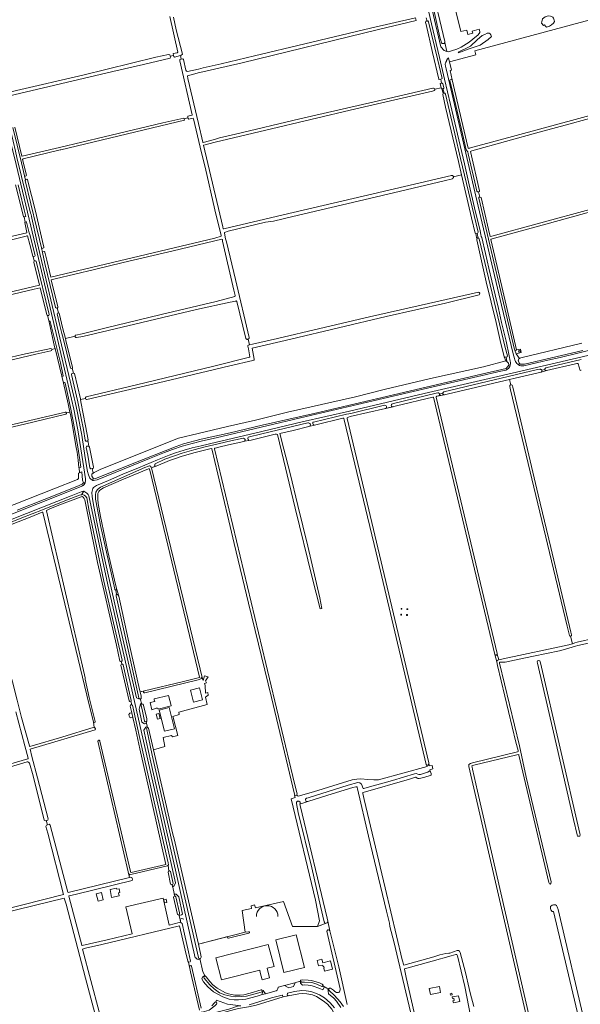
# Model space of a CAD drawing. Header units: metres. Extents: x 209813 to 223847, y 571801 to 587119.
# Tile 174 of 256: x 214723 to 215390, y 577986 to 579156. Entities that reach past the tile are written whole.
import ezdxf

# ---------------------------------------------------------------- set-up
doc = ezdxf.new("R2010")
doc.units = ezdxf.units.M
for name, color, linetype, lineweight in [('B-RO-GK-BESCHOEIING-G', 8, 'GK-BESCHOEIING', 0), ('B-RO-GR-BEPLANTING_CULTUUR_BOSPLANTSOEN-GV', 8, 'Continuous', 0), ('B-RO-GR-GRAS-GV', 8, 'Continuous', 0), ('B-RO-IE-MEUBILAIR_WEGMEUBILAIR_HOOGSPANNINGSMAST-GV', 8, 'Continuous', 0), ('B-RO-OG-BEBOUWING_OPSLAGTANK-GV', 8, 'Continuous', 0), ('B-RO-OG-TERREIN_CULTUURSCHEIDING-GV', 8, 'Continuous', 0), ('B-RO-OG-TERREIN_ERF-GV', 8, 'Continuous', 0), ('B-RO-OG-WEG-GV', 8, 'Continuous', 0), ('B-RO-VH-ONVERHARD-GV', 8, 'Continuous', 0), ('B-RO-VH-VERHARDING_STRAATBAKSTEEN-GV', 8, 'Continuous', 0)]:
    doc.layers.add(name, color=color, linetype=linetype, lineweight=lineweight)
doc.linetypes.add('GK-BESCHOEIING', pattern='A,30,-5,[1,NLCS.shx,S=1,R=0,X=0,Y=0],-5', length=40)

msp = doc.modelspace()

# ---------------------------------------------------------------- linework, layer by layer
at = {"layer": 'B-RO-GK-BESCHOEIING-G', "flags": 128}
for points in [[(215223.608, 579085.806), (215221.986, 579085.416)], [(215224.433, 579086.004), (215223.615, 579085.808)], [(214923.172, 579040.597), (214923.354, 579039.947)], [(214923.354, 579039.947), (214923.644, 579038.909)], [(215315.762, 578751.504), (215315.913, 578751.184), (215316.029, 578750.721), (215317.143, 578747.598)], [(214810.82, 578611.528), (214809.26, 578614.065)], [(214755.029, 578204.6), (214754.042, 578204.322)], [(214756.73, 578205.079), (214755.029, 578204.6)], [(214756.458, 578199.528), (214755.145, 578199.155)], [(214758.366, 578200.071), (214756.458, 578199.528)]]:
    msp.add_lwpolyline(points, dxfattribs=at)
at = {"layer": 'B-RO-GR-BEPLANTING_CULTUUR_BOSPLANTSOEN-GV', "flags": 128}
msp.add_lwpolyline([(214692.269, 578266.129), (214732.95, 578277.725), (214733.573, 578278.111), (214733.513, 578278.712), (214729.706, 578293.489), (214718.9, 578333.651)], dxfattribs=at)
at = {"layer": 'B-RO-GR-GRAS-GV', "flags": 128}
for points in [[(214684.357, 579169.992), (214692.562, 579135.751), (214695.575, 579122.799), (214695.265, 579121.963), (214693.738, 579121.563), (214694.811, 579116.841), (214696.447, 579117.16), (214697.22, 579116.448), (214699.925, 579104.311), (214707.003, 579075.437), (214706.742, 579074.489), (214708.031, 579069.685), (214719.739, 579072.155), (214798.44, 579090.607), (214885.311, 579111.81), (214900.102, 579115.004), (214901.755, 579114.674), (214902.208, 579113.121), (214906.288, 579114.045), (214905.838, 579116.055), (214910.521, 579117.242), (214911.349, 579117.825), (214901.653, 579160.333)], [(214906.314, 579159.451), (214909.532, 579144.302), (214916.704, 579115.27), (214914.748, 579113.936), (214914.391, 579113.845), (214915.322, 579109.537), (214917.191, 579110.047), (214918.251, 579109.14), (214920.966, 579096.569), (214921.537, 579095.067), (214922.665, 579094.959), (214935.902, 579097.792), (214941.389, 579099.234), (214962.919, 579103.993), (215002.217, 579113.398), (215062.409, 579127.686), (215140.197, 579146.339), (215193.51, 579158.774), (215194.437, 579155.599), (215149.59, 579144.619), (214987.797, 579105.329), (214940.903, 579094.345), (214936.983, 579093.668), (214922.737, 579089.872), (214923.245, 579086.522), (214936.036, 579032.896), (214941.165, 579010.835), (214941.379, 579010.652), (214954.807, 579013.953), (214960.709, 579015.838)], [(215224.092, 579075.265), (215223.006, 579080.48), (215223.755, 579080.983), (215224.731, 579081.114), (215223.615, 579085.808), (215221.604, 579085.311), (215221.301, 579085.549), (215214.016, 579117.584), (215206.264, 579150.813), (215205.741, 579153.28), (215206.053, 579154.527), (215207.413, 579154.803), (215206.532, 579158.591)], [(214902.208, 579113.121), (214902.506, 579112.096), (214902.088, 579110.839), (214870.663, 579103.222), (214834.04, 579094.791), (214709.758, 579065.484)], [(214914.391, 579113.845), (214907.225, 579112.018), (214906.903, 579112.138), (214906.58, 579112.833), (214906.288, 579114.045)], [(214717.694, 579028.864), (214726.016, 578994.254), (214726.257, 578994.113), (214770.716, 579004.443), (214823.979, 579017.179), (214893.685, 579033.764), (214918.464, 579039.529), (214918.688, 579038.566), (214923.354, 579039.947), (214923.172, 579040.597), (214923.338, 579041.706), (214928.208, 579043.101), (214928.424, 579043.34), (214913.567, 579107.573), (214913.531, 579109.048), (214915.322, 579109.537)], [(215248.48, 578972.054), (215244.834, 578987.902), (215229.443, 579052.43), (215226.297, 579067.331), (215226.407, 579068.998), (215225.047, 579074.225), (215224.494, 579074.343), (215224.137, 579075.058), (215224.092, 579075.265), (215216.576, 579073.719)], [(215215.158, 579071.836), (215213.778, 579071.65), (215122.656, 579050.457), (215015.738, 579025.295), (214955.604, 579010.847), (214942.119, 579007.386), (214941.98, 579007.178), (214964.774, 578910.252), (214965.291, 578907.913), (214965.956, 578907.706), (215014.68, 578919.466), (215036.296, 578924.489), (215143.452, 578949.571), (215236.445, 578971.438)], [(214960.709, 579015.838), (214979.727, 579020.397), (215056.456, 579038.654), (215144.563, 579058.894), (215214.341, 579075.042)], [(215226.407, 579068.998), (215227.595, 579069.092), (215226.305, 579074.498), (215225.047, 579074.225)], [(215429.259, 579047.112), (215371.585, 579031.229), (215340.641, 579022.567), (215300.725, 579011.751), (215260.465, 579000.541), (215259.01, 578999.861), (215258.943, 578999.723), (215269.925, 578953.143), (215269.629, 578952.044), (215268.603, 578951.887), (215270.109, 578945.49), (215270.719, 578945.611), (215271.539, 578945.137), (215280.493, 578906.882), (215282.253, 578898.771), (215284.565, 578899.134), (215517.221, 578962.429)], [(214918.688, 579038.566), (214919.111, 579036.875), (214772.378, 579001.815), (214771.352, 579001.749), (214727.485, 578991.063), (214726.962, 578990.287), (214731.46, 578971.83), (214731.2, 578970.994), (214730.102, 578970.64), (214729.075, 578970.86), (214730.157, 578965.846), (214730.236, 578966.344), (214732.105, 578966.82), (214732.857, 578966.013), (214742.292, 578928.727), (214750.51, 578892.778), (214752.24, 578886.007), (214752.149, 578885.085), (214750.286, 578884.614), (214749.418, 578885.111), (214750.687, 578879.9), (214750.951, 578880.622), (214752.492, 578880.866), (214753.473, 578880.152), (214755.674, 578870.637), (214760.458, 578850.365), (214955.207, 578896.842), (214962.669, 578899.098), (214962.678, 578899.763), (214955.342, 578930.555), (214943.806, 578981.218), (214939.417, 578998.126), (214929.999, 579038.711), (214929.716, 579039.207), (214929.561, 579039.256), (214924.342, 579038.076), (214923.644, 579038.909), (214923.354, 579039.947)], [(215238.831, 578969.499), (215248.48, 578972.054)], [(215265.271, 578902.442), (215264.724, 578902.784), (215260.262, 578920.836), (215248.48, 578972.054)], [(214709.597, 578898.025), (214731.933, 578903.159), (214731.914, 578903.463), (214729.594, 578915.496), (214730.096, 578915.888), (214728.624, 578922.104), (214727.938, 578921.929), (214723.759, 578939.813), (214718.623, 578960.286)], [(215237.593, 578967.478), (215227.704, 578964.862), (215139.201, 578944.092), (215048.052, 578922.529), (215024.933, 578916.994), (215015.617, 578915.582), (214971.317, 578904.89), (214966.898, 578903.416), (214966.586, 578902.723), (214968.125, 578895.856), (214969.223, 578892.419), (214979.657, 578847.652), (214996.041, 578778.676), (214996.003, 578778.232), (214995.965, 578778.029), (214995.906, 578777.83), (214995.828, 578777.639), (214995.73, 578777.456), (214995.614, 578777.284), (214995.482, 578777.125), (214995.334, 578776.98), (214995.172, 578776.851), (214994.998, 578776.739), (214994.832, 578776.655)], [(215446.001, 578940.38), (215352.762, 578914.663), (215287.462, 578896.671), (215283.409, 578895.671), (215283.378, 578895.002), (215286.326, 578881.743), (215296.446, 578839.231), (215310.064, 578779.615), (215313.706, 578764.058), (215318.496, 578764.635), (215319.174, 578760.843), (215313.441, 578759.332), (215317.402, 578753.905), (215318.948, 578754.388), (215391.256, 578771.987)], [(214979.273, 578828.608), (214977.95, 578834.957), (214964.456, 578893.034), (214964.578, 578895.061), (214963.539, 578895.764), (214905.891, 578881.734), (214846.422, 578867.831), (214812.246, 578859.412), (214765.5, 578848.355), (214760.895, 578847.179), (214768.768, 578815.3), (214768.637, 578814.024), (214767.913, 578813.805)], [(215299.234, 578755.56), (215294.304, 578775.032), (215289.522, 578796.405), (215277.801, 578844.774), (215266.621, 578894.954), (215266.556, 578895.404), (215266.926, 578896.613)], [(214765.446, 578765.503), (214764.974, 578767.481), (214758.266, 578797.264), (214756.525, 578804.787), (214756.151, 578804.726), (214755.539, 578805.689), (214747.891, 578837.794), (214740.813, 578836.221), (214688.937, 578823.899), (214608.927, 578805.087), (214595.274, 578801.674), (214592.099, 578801.039), (214592.337, 578798.34), (214596.862, 578781.274), (214599.792, 578769.414)], [(214996.372, 578769.959), (215000.03, 578770.658), (215029.664, 578777.405), (215080.199, 578789.576), (215139.069, 578803.069), (215221.354, 578821.987), (215268.429, 578832.733)], [(214980.185, 578822.068), (214973.637, 578820.678), (214933.632, 578811.806), (214828.725, 578787.068), (214798.378, 578779.804), (214790.817, 578778.7), (214790.499, 578778.732), (214790.195, 578778.828), (214789.915, 578778.983), (214789.673, 578779.191), (214789.477, 578779.443), (214789.4, 578779.583), (214789.289, 578779.882), (214789.24, 578780.198), (214777.717, 578777.55), (214778.366, 578775.155), (214786.009, 578743.103), (214786.009, 578742.198), (214785.62, 578742.093), (214787.324, 578736.38), (214788.375, 578735.748), (214795.604, 578705.67), (214795.678, 578705.148), (214801.428, 578706.279)], [(214789.24, 578780.198), (214789.256, 578780.517), (214789.288, 578780.674), (214789.399, 578780.973), (214789.477, 578781.113), (214789.672, 578781.366), (214789.788, 578781.476), (214790.05, 578781.658), (214797.61, 578783.227), (214824.624, 578789.846), (214891.563, 578805.853), (214956.783, 578821.331), (214978.876, 578827.417)], [(214996.742, 578755.729), (214995.148, 578765.108), (214994.372, 578768.293), (214994.458, 578768.751), (214994.556, 578769.03), (214994.708, 578769.284), (214994.907, 578769.502), (214995.278, 578769.744), (214996.372, 578769.959), (214994.832, 578776.655), (214994.62, 578776.571), (214994.42, 578776.516), (214994.216, 578776.482), (214994.009, 578776.469), (214993.802, 578776.477), (214993.597, 578776.506), (214993.396, 578776.556), (214993.201, 578776.626), (214993.015, 578776.715), (214992.838, 578776.822), (214992.673, 578776.947), (214992.521, 578777.088), (214992.118, 578777.549), (214981.389, 578821.596)], [(215269.173, 578829.381), (215229.16, 578819.474), (215159.045, 578803.466), (215045.671, 578776.611), (214999.766, 578766.16), (215001.883, 578752.931)], [(214767.913, 578813.805), (214769.421, 578807.955), (214770.321, 578807.519), (214774.802, 578788.94), (214777.717, 578777.55)], [(214760.594, 578762.824), (214742.806, 578758.776), (214665.812, 578740.652), (214565.594, 578716.747), (214518.683, 578706.428), (214472.693, 578695.771)], [(214601.888, 578760.927), (214606.783, 578741.111), (214608.609, 578733.094), (214610.038, 578731.427), (214613.054, 578731.903), (214652.503, 578741.031), (214726.873, 578758.311), (214760.364, 578765.514)], [(214761.466, 578764.563), (214765.446, 578765.503)], [(214778.972, 578689.147), (214783.141, 578690.075), (214781.078, 578699.678), (214775.43, 578724.312), (214775.488, 578724.74), (214773.55, 578732.476), (214773.316, 578732.557), (214765.446, 578765.503)], [(214795.678, 578705.148), (214796.1, 578702.192), (214801.702, 578673.873), (214804.778, 578656.878), (214804.589, 578656.633), (214805.611, 578649.714), (214806.403, 578648.323), (214811.018, 578624.459), (214810.586, 578623.124), (214809.614, 578622.98), (214810.68, 578617.412), (214812.077, 578618.403), (214819.772, 578622.095), (214912.089, 578659.094), (214935.419, 578664.48), (214970.242, 578673.026), (215003.571, 578680.62), (215041.751, 578689.906), (215122.485, 578708.328), (215156.466, 578716.842), (215211.38, 578729.773), (215274.488, 578743.72), (215301.032, 578750.799)], [(214802.359, 578708.063), (214862.194, 578722.51), (214954.005, 578744.602), (214996.338, 578755.318)], [(215001.438, 578751.772), (215000.295, 578751.476), (214973.175, 578745.126), (214895.255, 578726.473), (214832.285, 578711.656), (214803.058, 578704.96)], [(215390.36, 578739.686), (215389.17, 578739.397), (215387.059, 578747.541), (215386.469, 578747.855), (215385.187, 578747.775), (215383.629, 578747.324), (215349.527, 578739.627)], [(215343.045, 578737.491), (215312.107, 578730.518), (215305.312, 578728.806)], [(215306.785, 578722.359), (215305.312, 578728.806), (215293.476, 578725.823), (215231.331, 578711.517), (215221.362, 578709.498), (215219.064, 578708.939), (215218.596, 578708.74), (215218.389, 578708.51), (215218.243, 578708.213), (215218.213, 578707.805), (215286.697, 578419.579), (215290.732, 578403.129), (215290.879, 578402.103)], [(215378.012, 578423.574), (215377.232, 578423.629), (215376.61, 578424.291), (215373.716, 578435.413), (215306.5, 578716.649), (215305.595, 578720.611), (215305.724, 578721.739), (215306.744, 578722.359), (215307.606, 578722.359)], [(215307.606, 578722.359), (215308.4, 578722.178), (215308.921, 578721.365), (215309.379, 578719.624), (215339.366, 578591.733), (215354.388, 578529.014), (215378.306, 578428.595), (215379.059, 578425.259), (215379.059, 578424.657), (215378.776, 578423.902), (215378.012, 578423.574), (215380.185, 578414.684), (215382.986, 578415.944), (215385.808, 578416.637), (215406.961, 578421.26), (215444.536, 578429.054), (215457.79, 578432.07), (215458.649, 578431.965)], [(215288.081, 578401.819), (215214.923, 578707.848), (215214.372, 578707.848), (215171.009, 578697.403), (215158.145, 578694.412), (215116.007, 578684.822), (215114.032, 578684.163), (215113.185, 578683.624), (215112.651, 578683.09), (215112.58, 578682.571), (215209.483, 578273.114), (215210.068, 578269.651), (215213.679, 578270.121), (215214.409, 578265.817), (215210.894, 578264.981), (215211.298, 578262.698), (215211.677, 578262.596), (215212.511, 578260.349), (215212.398, 578258.478), (215203.576, 578255.666), (215198.097, 578254.534), (215196.509, 578254.396), (215195.555, 578254.873), (215194.291, 578255.915), (215193.692, 578256.009), (215186.431, 578253.836), (215131.381, 578237.916), (215131.202, 578237.717), (215131.289, 578236.521), (215132.786, 578229.733), (215157.552, 578124.461), (215177.985, 578039.072), (215179.826, 578032.52), (215215.544, 578042.446), (215222.616, 578044.836), (215229.803, 578046.548), (215233.371, 578046.797), (215234.687, 578047.071), (215243.231, 578049.901), (215244.802, 578050.154), (215246.13, 578049.241), (215246.706, 578047.718), (215253.024, 578024.001), (215257.554, 578005.062), (215258.694, 577999.834), (215262.83, 577983.53)], [(214490.813, 578623.036), (214515.508, 578628.641), (214611.552, 578651.501), (214722.122, 578677.059), (214777.971, 578690.096)], [(214647.809, 578552.574), (214684.575, 578567.337), (214764.028, 578598.974), (214792.219, 578610.078), (214793.452, 578611.188), (214793.245, 578617.393), (214794.662, 578617.922), (214794.11, 578623.95), (214793.645, 578624.213), (214792.794, 578632.914), (214791.538, 578642.54), (214790.136, 578650.072), (214786.048, 578673.957), (214783.758, 578687.203), (214783.141, 578690.075)], [(214778.217, 578687.703), (214729.018, 578675.639), (214667.82, 578661.351), (214628.767, 578652.064), (214627.954, 578651.882)], [(214841.224, 578471.312), (214852.294, 578420.155), (214865.876, 578360.419), (214866.581, 578357.486), (214871.735, 578358.647), (214918.009, 578369.902), (214935.377, 578374.028), (214936.925, 578374.609), (214936.913, 578374.894), (214878.617, 578619.237), (214877.774, 578622.297), (214877.415, 578622.917), (214877.243, 578622.939), (214876.452, 578622.632), (214846.847, 578610.217), (214822.92, 578600.018), (214821.01, 578598.956), (214819.344, 578597.768), (214818.144, 578596.708), (214817.453, 578595.78), (214816.935, 578594.695), (214816.423, 578593.081), (214816.09, 578591.081), (214816.196, 578586.427), (214816.803, 578581.576), (214819.463, 578566.071), (214824.787, 578541.459), (214828.322, 578524.375), (214836.115, 578490.311), (214838.368, 578480.28)], [(214756.458, 578199.528), (214758.366, 578200.071), (214759.799, 578198.957), (214780.778, 578119.552), (214780.977, 578119.245), (214781.188, 578119.185), (214853.873, 578136.706), (214852.468, 578143.521), (214816.338, 578298.743), (214816.357, 578298.983), (214816.474, 578299.325), (214816.606, 578299.527), (214816.874, 578299.77), (214817.087, 578299.882), (214817.438, 578299.966), (214817.68, 578299.962), (214817.915, 578299.91), (214818.237, 578299.746), (214818.418, 578299.586), (214818.564, 578299.394), (214818.703, 578299.06), (214855.221, 578144.13), (214855.579, 578142.709), (214855.897, 578142.709), (214897.031, 578152.231), (214897.212, 578152.482), (214880.814, 578224.643), (214878.484, 578235.555), (214866.249, 578289.683), (214861.523, 578311.802), (214857.994, 578326.868), (214855.602, 578326.481), (214853.951, 578327.346), (214853.29, 578330.664), (214854.227, 578332.114), (214856.643, 578332.639), (214854.821, 578340.322), (214854.907, 578341.559), (214855.102, 578341.981), (214856.564, 578342.235), (214855.544, 578346.514), (214854.386, 578346.23), (214853.652, 578346.693), (214843.792, 578389.053), (214843.95, 578390.021), (214844.871, 578390.249), (214844.015, 578393.78), (214843.286, 578393.573), (214842.49, 578393.931), (214838.315, 578413.056), (214816.064, 578511.325), (214808.172, 578548.058), (214800.945, 578585.728), (214800.142, 578587.504), (214799.013, 578588.985), (214797.802, 578589.623), (214796.533, 578589.405), (214769.845, 578579.318), (214759.322, 578575.06), (214755.309, 578573.153), (214755.255, 578572.813), (214800.604, 578377.901), (214801.263, 578374.256), (214801.106, 578372.638), (214806.065, 578350.902), (214813.206, 578322.162), (214812.973, 578321.291), (214811.734, 578320.971), (214810.989, 578321.521)], [(215410.09, 578417.874), (215386.668, 578412.611), (215383.961, 578411.984), (215368.951, 578407.521), (215364.823, 578406.251), (215334.025, 578399.901), (215316.88, 578396.25), (215300.37, 578392.916), (215293.976, 578392.71), (215293.511, 578392.408), (215293.45, 578391.502), (215317.102, 578293.424), (215325.374, 578256.16), (215354.707, 578131.498), (215354.61, 578129.835), (215353.658, 578128.988), (215353.075, 578129.253), (215351.939, 578130.912), (215316.661, 578282.356), (215316.352, 578283.02), (215314.144, 578282.662), (215263.14, 578270.414), (215260.816, 578269.713), (215260.728, 578269.552), (215260.904, 578267.945), (215261.382, 578265.447), (215267.25, 578239.517), (215340.433, 577920.045)], [(215292.591, 578395.681), (215297.771, 578396.798), (215375.968, 578413.249), (215379.666, 578414.451), (215380.185, 578414.684)], [(215335.812, 577926.779), (215257.024, 578268.6), (215257.221, 578270.955), (215258.941, 578272.279), (215261.244, 578273.274), (215314.912, 578286.152), (215315.54, 578286.466), (215315.54, 578287.83), (215312.907, 578297.873), (215291.087, 578388.67), (215290.284, 578393.241)], [(214811.838, 578315.591), (214812.903, 578314.919), (214813.325, 578313.707), (214813.065, 578312.436), (214735.875, 578289.563), (214737.698, 578280.62), (214744.602, 578255.326), (214757.286, 578206.537), (214756.73, 578205.079), (214755.029, 578204.6)], [(214702.314, 578097.917), (214775.432, 578116.549), (214756.871, 578189.605), (214754.495, 578197.286), (214755.145, 578199.155), (214756.458, 578199.528), (214755.029, 578204.6), (214754.042, 578204.322), (214752.649, 578204.941), (214739.348, 578257.504), (214734.894, 578272.692), (214733.921, 578274.119), (214733.216, 578274.311), (214732.152, 578274.173), (214675.247, 578257.195)], [(215189.584, 577968.898), (215173.082, 578038.993), (215168.34, 578059.221), (215163.124, 578078.651), (215162.686, 578082.751), (215159.272, 578096.844), (215138.036, 578185.982), (215124.977, 578242.374), (215124.451, 578243.877), (215124.216, 578244.318), (215124.052, 578244.411), (215123.674, 578244.513), (215122.938, 578244.524), (215119.314, 578243.766), (215089.456, 578234.753), (215065.617, 578227.099), (215056.364, 578223.848), (215056.486, 578222.314), (215088.795, 578088.316), (215089.558, 578084.826), (215091.756, 578073.493), (215092.177, 578072.037), (215102.532, 578030.795), (215112.486, 577985.929)], [(214822.845, 577938.494), (214822.13, 577940.513), (214822.001, 577941.413), (214801.436, 578016.998), (214778.516, 578105.073), (214776.432, 578112.256), (214703.529, 578094.429)], [(215391.42, 577954.256), (215357.693, 578096.536), (215357.126, 578096.617), (215355.94, 578096.617), (215354.387, 578098.257), (215354.043, 578099.918), (215354.153, 578102.213), (215355.904, 578103.848), (215357.559, 578104.521), (215359.859, 578104.471), (215361.377, 578103.511), (215362.082, 578102.16), (215363.023, 578098.686), (215395.143, 577961.764)], [(214937.183, 577978.959), (214926.487, 578024.597), (214923.929, 578036.334), (214923.153, 578037.221), (214919.84, 578050.571), (214913.296, 578079.527), (214821.117, 578057.227), (214801.812, 578052.851), (214798.176, 578051.677), (214817.844, 577976.986)], [(215069.187, 577844.944), (215124.596, 577860.859), (215124.755, 577861.101), (215124.634, 577861.992), (215121.076, 577876.417), (215103.06, 577954.876), (215098.885, 577971.436), (215094.437, 577980.216), (215089.292, 577986.092), (215084.132, 577990.398), (215076.191, 577995.313), (215071.302, 577997.369), (215064.527, 577998.689), (215059.839, 577999.034), (215055.122, 577998.696), (215042.228, 577996.365), (215036.313, 577994.81), (215004.463, 577985.273), (214995.116, 577982.923), (214983.411, 577981.263), (214978.824, 577979.954), (214941.181, 577969.699), (214940.223, 577970.135), (214939.868, 577971.679)]]:
    msp.add_lwpolyline(points, dxfattribs=at)
for points in [[(215265.271, 578902.442), (215266.22, 578897.523), (215266.926, 578896.613), (215268.27, 578896.851), (215267.001, 578902.297), (215265.818, 578902.1)], [(214740.21, 578839.252), (214746.991, 578840.84), (214740.368, 578868.307), (214740.591, 578869.688), (214739.624, 578875.03), (214739.215, 578875.128), (214738.95, 578875.395), (214735.564, 578889.356), (214732.787, 578899.413), (214732.077, 578899.56), (214731.026, 578899.283), (214667.048, 578883.46), (214579.085, 578861.892), (214578.283, 578860.998), (214578.16, 578859.579), (214582.032, 578837.081), (214581.874, 578836.147), (214580.226, 578835.452), (214581.38, 578830.402), (214582.967, 578830.798), (214588.126, 578808.309), (214589.582, 578804.869), (214591.434, 578804.208)], [(215299.234, 578755.56), (215301.032, 578750.799), (215302.865, 578749.27), (215302.358, 578750.287), (215301.372, 578755.48), (215300.607, 578755.268)], [(215349.527, 578739.627), (215348.299, 578739.606), (215347.731, 578739.981), (215347.526, 578740.764), (215343.73, 578739.915), (215343.967, 578739.086), (215343.832, 578738.107), (215343.045, 578737.491)], [(215206.897, 578270.929), (215206.561, 578271.198), (215147.052, 578522.751), (215109.139, 578680.872), (215108.618, 578682.517), (215108.385, 578682.721), (215107.23, 578682.655), (215075.26, 578674.81), (215073.574, 578674.607), (215067.102, 578672.818), (215048.216, 578668.28), (215032.393, 578664.746), (215037.393, 578646.013), (215044.722, 578616.884), (215053.903, 578579.1), (215065.651, 578530.523), (215080.097, 578469.245), (215082.558, 578456.466), (215080.573, 578456.069), (215070.969, 578493.375), (215050.728, 578575.687), (215029.615, 578663.238), (215028.666, 578663.975), (215027.041, 578663.617), (214998.464, 578656.788), (214995.727, 578656.165), (214990.655, 578655.425), (214989.618, 578655.04), (214971.373, 578651.166), (214960.135, 578648.238), (214955.583, 578647.123), (214955.241, 578646.969), (214955.035, 578646.763), (214954.956, 578646.559), (214954.947, 578646.177), (215015.737, 578391.066), (215049.878, 578248.471), (215052.982, 578236.159), (215052.774, 578235.291), (215053.056, 578234.165), (215054.379, 578233.503), (215072.371, 578238.663), (215118.276, 578253.082), (215124.097, 578253.876), (215128.727, 578254.008), (215136.929, 578253.347), (215144.337, 578252.95), (215149.894, 578253.082), (215207.494, 578268.585)], [(214951.631, 578646.463), (214951.535, 578646.737), (214949.349, 578646.285), (214931.893, 578642.007), (214916.287, 578637.548), (214908.409, 578634.885), (214901.534, 578632.391), (214885.437, 578625.933), (214879.656, 578623.603), (214880.081, 578623.706), (214940.731, 578372.854), (214941.516, 578370.914), (214943.178, 578376.696), (214947.345, 578375.357), (214944.369, 578370.595), (214945.559, 578368.064), (214942.926, 578367.427), (214943.895, 578365.032), (214944.05, 578356.004), (214946.899, 578356.902), (214947.345, 578353.628), (214944.131, 578351.288), (214946.247, 578342.292), (214912.562, 578333.277), (214913.013, 578330.719), (214905.352, 578328.316), (214905.766, 578327.079), (214911.322, 578305.648), (214904.84, 578304.192), (214903.914, 578305.78), (214893.727, 578303.266), (214895.712, 578292.683), (214882.423, 578288.633), (214905.527, 578188.464), (214907.023, 578182.726), (214935.797, 578057.419), (214991.321, 578071.992), (214987.656, 578097.451), (214998.789, 578099.874), (214998.269, 578103.328), (215002.608, 578104.492), (215003.455, 578100.889), (215036.842, 578108.155), (215047.457, 578078.586), (215077.161, 578078.618), (215079.597, 578085.382), (215074.852, 578109.885), (215045.863, 578230.506), (215050.625, 578231.829), (215049.965, 578234.546), (215050.518, 578234.658), (215050.093, 578235.75), (215022.651, 578350.92), (214995.276, 578462.843), (214978.264, 578533.813), (214958.925, 578616.168)], [(214675.861, 578541.358), (214675.175, 578542.099), (214670.008, 578539.771), (214672.066, 578532.866), (214679.423, 578504.543), (214690.832, 578461.396), (214709.344, 578389.286), (214714.786, 578369.455), (214720.554, 578347.54), (214725.667, 578326.897), (214734.909, 578293.181), (214735.214, 578292.586), (214738.368, 578293.218), (214773.536, 578303.823), (214811.838, 578315.591), (214810.989, 578321.521), (214803.163, 578353.369), (214751.124, 578570.825), (214750.975, 578570.999), (214750.239, 578571.11), (214735.757, 578565.159), (214714.663, 578556.801), (214680.213, 578542.854), (214676.43, 578541.471)], [(214837.502, 578478.544), (214838.619, 578473.151), (214839.649, 578473.151), (214840.624, 578472.392), (214841.224, 578471.312), (214838.368, 578480.28), (214838.321, 578479.301)], [(215176.562, 578455.707), (215176.651, 578456.703), (215177.647, 578456.614), (215177.558, 578455.618)], [(215184.58, 578456.249), (215184.491, 578455.253), (215183.495, 578455.342), (215183.584, 578456.338)], [(215176.225, 578449.808), (215177.221, 578449.719), (215177.132, 578448.723), (215176.136, 578448.812)], [(215183.156, 578449.411), (215184.155, 578449.355), (215184.066, 578448.358), (215183.07, 578448.447)], [(215292.591, 578395.681), (215290.879, 578402.103), (215290.081, 578401.138), (215288.844, 578401.056), (215288.081, 578401.819), (215290.284, 578393.241), (215290.627, 578394.871), (215292.126, 578395.581)], [(215341.434, 578394.22), (215342.396, 578391.822), (215389.059, 578188.981), (215389.279, 578187.734), (215388.815, 578186.157), (215386.31, 578185.964), (215385.669, 578187.631), (215381.561, 578205.89), (215357.686, 578309.456), (215338.589, 578391.476), (215338.313, 578392.997), (215338.718, 578394.375), (215340.161, 578394.857)]]:
    msp.add_lwpolyline(points, close=True, dxfattribs=at)
at = {"layer": 'B-RO-GR-GRAS-GV'}
for points in [[(215268.429, 578832.733, -0.74564117), (215269.173, 578829.381)], [(214978.876, 578827.417, 0.44433259), (214979.273, 578828.608)], [(214981.389, 578821.596, 0.50601569), (214980.185, 578822.068)], [(214996.338, 578755.318, 0.442896), (214996.742, 578755.729)], [(215001.883, 578752.931, -0.41395295), (215001.438, 578751.772)]]:
    msp.add_lwpolyline(points, format="xyb", dxfattribs=at)
for centre, radius, start, end in [((215214.929, 579073.484), 1.664, 277.926094, 109.825392), ((215236.755, 578969.381), 2.079, 293.765329, 104.095814), ((214760.139, 578764.14), 1.393, 289.064017, 81.177502), ((214803.023, 578706.581), 1.624, 114.148137, 269.290164), ((214777.754, 578688.864), 1.25, 291.734793, 104.095814)]:
    msp.add_arc(centre, radius, start, end, dxfattribs=at)
at = {"layer": 'B-RO-IE-MEUBILAIR_WEGMEUBILAIR_HOOGSPANNINGSMAST-GV', "flags": 128}
for points in [[(215177.558, 578455.618), (215177.647, 578456.614), (215176.651, 578456.703), (215176.562, 578455.707)], [(215177.558, 578455.618), (215177.647, 578456.614), (215176.651, 578456.703), (215176.562, 578455.707)], [(215183.495, 578455.342), (215184.491, 578455.253), (215184.58, 578456.249), (215183.584, 578456.338)], [(215183.495, 578455.342), (215184.491, 578455.253), (215184.58, 578456.249), (215183.584, 578456.338)], [(215177.132, 578448.723), (215177.221, 578449.719), (215176.225, 578449.808), (215176.136, 578448.812)], [(215177.132, 578448.723), (215177.221, 578449.719), (215176.225, 578449.808), (215176.136, 578448.812)], [(215183.159, 578449.443), (215183.07, 578448.447), (215184.066, 578448.358), (215184.155, 578449.355)], [(215183.159, 578449.443), (215183.07, 578448.447), (215184.066, 578448.358), (215184.155, 578449.355)]]:
    msp.add_lwpolyline(points, close=True, dxfattribs=at)
at = {"layer": 'B-RO-OG-BEBOUWING_OPSLAGTANK-GV'}
msp.add_lwpolyline([(215030.235, 578090.552, 1), (215004.721, 578090.552)], format="xyb", dxfattribs=at)
at = {"layer": 'B-RO-OG-TERREIN_CULTUURSCHEIDING-GV', "flags": 128}
for points in [[(215355.311, 579150.153), (215357.783, 579152.323), (215358.754, 579154.349), (215358.485, 579156.05), (215357.783, 579158.075), (215356.677, 579159.29), (215353.978, 579160.721), (215351.145, 579160.91), (215348.825, 579160.37), (215347.583, 579159.641), (215344.426, 579157.454), (215343.837, 579153.768), (215343.321, 579152.427), (215345.76, 579149.344), (215346.969, 579150.3), (215348.1, 579148.87), (215349.459, 579147.704), (215352.747, 579148.695)], [(215280.07, 579132.969), (215283.847, 579136.487), (215283.777, 579137.323), (215283.028, 579138.619), (215282.314, 579139.642), (215281.398, 579140.321), (215280.217, 579140.506), (215279.022, 579140.266), (215275.923, 579139.031), (215272.932, 579137.473), (215267.15, 579132.489), (215258.88, 579125.027), (215256.69, 579123.653), (215244.587, 579117.682), (215244.818, 579116.987), (215257.477, 579121.748), (215259.876, 579122.711), (215270.579, 579126.102)], [(215228.044, 578710.699), (215226.954, 578710.871), (215226.34, 578711.622), (215226.165, 578712.353), (215222.397, 578711.488), (215222.428, 578711.085), (215222.428, 578710.345), (215221.948, 578709.745), (215221.362, 578709.498)]]:
    msp.add_lwpolyline(points, close=True, dxfattribs=at)
at = {"layer": 'B-RO-OG-TERREIN_ERF-GV', "flags": 128}
for points in [[(215313.441, 578759.332), (215319.174, 578760.843), (215318.496, 578764.635), (215313.706, 578764.058), (215313.266, 578763.496), (215312.119, 578763.228), (215311.715, 578763.434)], [(215318.028, 578761.523), (215316.445, 578761.126), (215316.034, 578762.767), (215317.617, 578763.164)], [(214913.013, 578330.719), (214912.562, 578333.277), (214946.247, 578342.292), (214944.131, 578351.288), (214947.345, 578353.628), (214946.899, 578356.902), (214944.05, 578356.004), (214943.895, 578365.032), (214942.926, 578367.427), (214945.559, 578368.064), (214944.369, 578370.595), (214947.345, 578375.357), (214943.178, 578376.696), (214941.516, 578370.914), (214940.731, 578372.854), (214939.07, 578374.596), (214939.07, 578373.784), (214938.605, 578372.853), (214935.615, 578371.907), (214871.988, 578356.207), (214871.444, 578356.168), (214870.803, 578356.541), (214870.392, 578357.226), (214870.537, 578357.901), (214870.904, 578358.457), (214866.581, 578357.486), (214867.788, 578352.47), (214867.839, 578350.496), (214867.707, 578349.709), (214867.021, 578348.952), (214866.721, 578349.008), (214868.515, 578342.973), (214870.076, 578342.959), (214874.514, 578325.764), (214874.675, 578322.357), (214873.578, 578322.077), (214875.138, 578314.794), (214875.937, 578315.022), (214876.466, 578314.463), (214882.423, 578288.633), (214895.712, 578292.683), (214893.727, 578303.266), (214903.914, 578305.78), (214904.84, 578304.192), (214911.322, 578305.648), (214905.766, 578327.079), (214905.352, 578328.316)], [(214926.53, 578359.466), (214937.152, 578362.104), (214940.689, 578347.861), (214930.067, 578345.223)], [(214903.266, 578341.117), (214903.336, 578340.844), (214888.015, 578337.002), (214887.91, 578337.516), (214887.142, 578337.923), (214886.201, 578338.017), (214885.629, 578337.973), (214880.24, 578336.292), (214878.359, 578344.703), (214883.881, 578345.861), (214883.362, 578347.969), (214883.364, 578349.162), (214900.182, 578353.119)], [(214901.201, 578338.741), (214907.47, 578313.729), (214895.435, 578310.712), (214889.166, 578335.724)], [(214890.261, 578325.866), (214887.04, 578325.085), (214885.587, 578331.078), (214888.808, 578331.859)], [(214912.791, 578092.478), (214911.78, 578092.31), (214910.845, 578092.792), (214906.235, 578113.342), (214906.728, 578114.34), (214907.678, 578114.521), (214904.437, 578128.603), (214903.648, 578128.491), (214902.53, 578128.945), (214899.767, 578143.194), (214900.1, 578144.451), (214900.582, 578144.53), (214899.832, 578151.519), (214899.16, 578150.863), (214855.602, 578140.417), (214854.121, 578140.17), (214852.995, 578141.111), (214853.873, 578136.706), (214855.316, 578137.054), (214856.504, 578136.805), (214857.35, 578134.73), (214857.134, 578133.295), (214791.039, 578117.127), (214782.285, 578115.106), (214782.007, 578114.893), (214782.307, 578112.918), (214797.101, 578056.425), (214797.284, 578056.178), (214797.681, 578056.162), (214827.295, 578062.764), (214856.886, 578070.048), (214849.612, 578102.046), (214893.901, 578112.114), (214901.175, 578080.116), (214912.94, 578083.261), (214914.9, 578083.113), (214912.975, 578091.577)], [(214814.368, 578117.398), (214820.608, 578118.926), (214822.741, 578110.214), (214816.501, 578108.686)], [(214830.737, 578122.594), (214838.584, 578124.209), (214838.862, 578122.852), (214841.439, 578123.383), (214842.366, 578118.879), (214840.902, 578118.578), (214841.627, 578115.053), (214832.667, 578113.209)], [(214894.597, 578110.299), (214897.335, 578110.901), (214898.135, 578107.262), (214895.397, 578106.66)], [(215051.897, 578068.75), (215061.697, 578030.019), (215037.441, 578023.882), (215027.641, 578062.613)], [(215025.694, 578031.137), (215017.409, 578028.983), (215020.369, 578017.467), (215011.456, 578015.177), (215009.308, 578023.975), (215008.652, 578026.523), (214963.353, 578015.334), (214956.557, 578041.433), (215018.532, 578057.139)], [(215076.834, 578038.205), (215082.543, 578039.658), (215083.589, 578035.545), (215092.603, 578037.839), (215095.143, 578027.858), (215085.546, 578025.416), (215084.625, 578029.037), (215085.069, 578029.15), (215084.63, 578030.874), (215084.187, 578030.761), (215083.686, 578032.727), (215078.422, 578031.965)], [(215210.102, 578004.823), (215222.198, 578007.241), (215223.589, 578000.281), (215211.493, 577997.863)], [(215235.012, 577998.743), (215237.062, 577999.163), (215237.4, 577997.514), (215235.35, 577997.094)], [(215238.151, 577990.438), (215239.749, 577990.76), (215239.235, 577993.313), (215237.511, 577992.966), (215237.141, 577994.805), (215244.966, 577996.379), (215246.389, 577989.308), (215238.69, 577987.759)]]:
    msp.add_lwpolyline(points, close=True, dxfattribs=at)
for points in [[(214943.974, 578019.865), (214945.055, 578018.853), (214949.22, 578013.317), (214952.857, 578009.415), (214957.886, 578005.248), (214967.921, 577999.852), (214971.511, 577998.437), (214975.179, 577997.582), (214978.965, 577997.121), (214985.493, 577997.089), (214989.591, 577997.558), (214997.234, 577999.435), (215010.429, 578003.182), (215010.775, 578003.191), (215011.139, 578003.04), (215011.255, 578002.729), (215011.37, 578002.134), (215012.848, 578002.592), (215013.367, 578001.207), (215015.437, 577998.716), (215028.311, 578002.182), (215029.263, 578003.035), (215030.043, 578004.691), (215030.614, 578006.608), (215038.151, 578008.411), (215050.149, 578011.715), (215056.494, 578013.513), (215057.108, 578013.608), (215057.155, 578014.479), (215057.443, 578014.949), (215059.466, 578015.151), (215066.313, 578014.718), (215070.298, 578014.307), (215079.786, 578011.753), (215082.854, 578010.189), (215083.824, 578009.051), (215083.722, 578008.135), (215088.406, 578005.367), (215090.544, 578004.061), (215090.873, 578004.69), (215091.587, 578005.227), (215092.739, 578005.227), (215096.103, 578003.052), (215097.945, 578001.457), (215099.779, 578000.242), (215100.659, 578000.085), (215102.337, 578000.109), (215103.104, 578000.354), (215103.542, 578000.932), (215103.983, 578002.14), (215104.314, 578003.345), (215104.338, 578004.45), (215088.376, 578072.955), (215088.568, 578073.566), (215088.969, 578074.181), (215089.696, 578074.514), (215090.52, 578074.541), (215091.263, 578074.13), (215091.756, 578073.493), (215089.558, 578084.826), (215088.863, 578082.974), (215077.161, 578078.618), (215047.457, 578078.586), (215036.842, 578108.155)], [(215036.842, 578108.155), (215003.455, 578100.889), (215002.608, 578104.492), (214998.269, 578103.328), (214998.789, 578099.874), (214987.656, 578097.451), (214991.321, 578071.992), (214995.325, 578072.362)], [(214995.84, 578070.496), (214971.396, 578064.643)], [(214970.796, 578066.605), (214935.797, 578057.419), (214938.751, 578044.555), (214938.984, 578042.732)], [(214937.321, 578040.685), (214941.209, 578024.53), (214942.833, 578021.11), (214943.581, 578019.808)], [(215261.401, 577960.089), (215252.245, 578007.448), (215243.566, 578043.632), (215242.767, 578045.168), (215241.583, 578045.267), (215235.948, 578043.676), (215213.618, 578037.293), (215180.762, 578028.283), (215180.631, 578028.16), (215180.579, 578027.71), (215182.527, 578018.013), (215209.177, 577901.711)]]:
    msp.add_lwpolyline(points, dxfattribs=at)
at = {"layer": 'B-RO-OG-TERREIN_ERF-GV'}
for points in [[(214995.325, 578072.362, -0.92061555), (214995.84, 578070.496)], [(214971.396, 578064.643, -0.81960849), (214970.796, 578066.605)], [(214938.776, 578041.347, -0.36712548), (214937.321, 578040.685)], [(214938.984, 578042.732, -0.15220597), (214938.776, 578041.347)], [(214943.581, 578019.808, -0.2742933), (214943.974, 578019.865)]]:
    msp.add_lwpolyline(points, format="xyb", dxfattribs=at)
at = {"layer": 'B-RO-OG-WEG-GV', "flags": 128}
for points in [[(215202.422, 579228.474), (215203.383, 579228.779), (215201.653, 579236.322), (215200.905, 579235.61), (215198.923, 579231.229), (215223.809, 579124.306), (215227.84, 579119.845), (215230.928, 579118.574), (215228.555, 579129.222), (215227.816, 579128.323), (215226.13, 579127.989), (215225.573, 579128.005), (215224.541, 579128.748), (215222.598, 579135.807), (215210.77, 579190.094), (215206.042, 579208.318), (215206.664, 579209.431), (215207.966, 579209.622), (215205.041, 579221.805), (215203.71, 579221.367)], [(214671.514, 579197.511), (214701.793, 579071.334), (214718.318, 579000), (214720.144, 578992.581), (214736.139, 578926.544), (214737.119, 578924.857), (214737.31, 578922.62), (214737.845, 578920.331), (214743.9, 578893.727), (214773.072, 578769.871), (214784.209, 578723.643), (214788.127, 578706.87), (214789.158, 578702.179), (214791.94, 578689.064), (214795.604, 578670.655), (214797.434, 578662.457), (214799.813, 578646.494), (214801.529, 578633.189), (214804.181, 578619.52), (214805.333, 578615.531), (214806.83, 578611.524), (214807.837, 578610.331), (214809.339, 578609.318), (214810.294, 578608.899)], [(214801.071, 578605.967), (214801.67, 578608.769), (214801.554, 578610.64), (214799.475, 578623.652), (214792.508, 578668.911), (214787.764, 578693.547), (214776.596, 578741.013), (214759.705, 578813.912), (214744.096, 578879.169), (214717.176, 578992.611), (214715.348, 579000), (214695.409, 579083.545), (214671.17, 579186.034)], [(215306.301, 578746.226), (215306.513, 578747.505), (215306.48, 578748.857), (215306.295, 578750.732), (215305.136, 578756.986), (215301.291, 578774.39), (215296.065, 578796.56), (215292.136, 578813.102), (215288.227, 578829.472), (215284.336, 578845.88), (215280.769, 578861.087), (215276.802, 578878.411), (215272.358, 578897.528), (215271.862, 578898.616), (215271.214, 578901.058), (215270.508, 578905.332), (215263.952, 578932.963), (215257.544, 578960.342), (215251.836, 578984.95), (215235.215, 579055.667), (215228.239, 579085.817), (215222.165, 579111.527), (215212.786, 579151.493), (215206.344, 579179.406)], [(215206.532, 579158.591), (215207.413, 579154.803), (215208.171, 579154.957), (215209.17, 579153.949), (215219.864, 579109.81), (215225.257, 579086.398), (215224.433, 579086.004), (215223.615, 579085.808), (215224.731, 579081.114), (215225.038, 579081.155), (215225.573, 579081.075), (215225.883, 579080.752), (215226.219, 579080.165), (215227.358, 579075.811), (215227.392, 579074.987), (215227.012, 579074.651), (215226.305, 579074.498), (215227.595, 579069.092), (215228.647, 579069.175), (215229.52, 579068.017), (215240.62, 579020.85), (215247.34, 578991.382), (215268.223, 578903.973), (215267.525, 578902.384), (215267.001, 578902.297), (215268.27, 578896.851), (215268.81, 578896.946), (215269.491, 578896.001), (215300.362, 578766.74), (215302.931, 578757.079), (215302.638, 578755.83), (215301.372, 578755.48), (215302.358, 578750.287), (215302.865, 578749.27), (215304.311, 578748.065), (215304.786, 578745.616)], [(215317.143, 578747.598), (215316.029, 578750.721), (215315.913, 578751.184), (215315.762, 578751.504), (215316.062, 578753.082), (215317.402, 578753.905), (215313.441, 578759.332), (215311.715, 578763.434), (215311.226, 578764.37), (215268.819, 578944.495), (215269.118, 578945.294), (215270.109, 578945.49), (215268.603, 578951.887), (215267.259, 578951.68), (215266.642, 578952.539), (215264.073, 578963.357), (215256.226, 578996.969), (215255.732, 578999.331), (215254.092, 579001.922), (215248.316, 579025.73), (215238.187, 579069.395), (215234.678, 579084.018), (215235.028, 579084.893), (215235.978, 579085.21), (215237.1, 579085.012), (215234.932, 579095.875), (215236.583, 579096.308), (215232.842, 579110.997), (215231.81, 579109.891), (215230.432, 579107.958), (215230.537, 579107.225), (215229.621, 579105.889), (215229.259, 579105.011), (215229.03, 579103.695), (215229.335, 579101.062), (215229.965, 579098.124), (215242.79, 579043.783), (215268.221, 578934.774), (215295.849, 578817.238), (215309.841, 578759.412), (215311.329, 578753.726), (215311.787, 578751.971), (215312.473, 578750.33), (215313.16, 578749.014), (215314.133, 578747.735), (215315.201, 578746.8), (215316.13, 578746.187), (215316.468, 578746.017)], [(214810.82, 578611.528), (214809.26, 578614.065), (214809.282, 578616.421), (214810.68, 578617.412), (214809.614, 578622.98), (214808.097, 578622.757), (214806.956, 578623.635), (214804.49, 578638.773), (214802.525, 578647.95), (214802.908, 578649.512), (214805.611, 578649.714), (214804.589, 578656.633), (214803.814, 578655.637), (214802.18, 578655.546), (214801.271, 578656.631), (214799.132, 578669.27), (214793.52, 578696.436), (214792.448, 578702.055), (214788.239, 578720.86), (214784.829, 578734.81), (214785.283, 578736.004), (214787.324, 578736.38), (214785.62, 578742.093), (214784.505, 578741.793), (214783.658, 578742.279), (214774.962, 578777.791), (214773.617, 578783.36), (214771.262, 578792.823), (214768.049, 578806.832), (214768.257, 578807.619), (214769.421, 578807.955), (214767.913, 578813.805), (214767.19, 578813.587), (214766.014, 578814.159), (214753.414, 578866.475), (214750.57, 578879.58), (214750.687, 578879.9), (214749.418, 578885.111), (214749.271, 578885.195), (214746.918, 578895.175), (214743.315, 578909.804), (214736.866, 578937.436), (214730.053, 578965.194), (214730.157, 578965.846), (214729.075, 578970.86), (214725.648, 578986.149), (214715.312, 579028.103)], [(214721.529, 578960.142), (214723.68, 578951.787), (214728.586, 578930.551), (214730.607, 578922.609), (214728.624, 578922.104), (214730.096, 578915.888), (214731.006, 578916.07), (214731.593, 578915.842), (214734.769, 578903.234), (214735.475, 578900.929), (214741.831, 578875.998), (214741.283, 578875.25), (214740.033, 578874.931), (214739.624, 578875.03), (214740.591, 578869.688), (214742.182, 578869.969), (214742.993, 578869.248), (214758.596, 578805.946), (214757.867, 578805.007), (214756.525, 578804.787), (214758.266, 578797.264), (214758.372, 578797.991), (214759.326, 578798.163), (214759.827, 578797.857), (214771.826, 578748.383), (214775.133, 578733.177), (214774.99, 578732.653), (214773.783, 578732.395), (214773.55, 578732.476), (214775.488, 578724.74), (214775.547, 578725.168), (214776.785, 578725.379), (214777.285, 578724.722), (214777.346, 578724.366), (214780.343, 578712.104), (214784.379, 578693.503), (214786.735, 578681.048), (214792.383, 578648.704), (214794.823, 578633.388), (214795.959, 578624.725), (214795.432, 578623.996), (214794.11, 578623.95), (214794.662, 578617.922), (214796.16, 578618.592), (214797.176, 578618.954), (214797.976, 578609.007), (214799.092, 578606.069)], [(215392.392, 578763.225), (215323.147, 578747.122), (215318.424, 578747.034), (215317.143, 578747.598), (215316.785, 578747.213), (215316.468, 578746.017), (215317.405, 578745.544), (215318.822, 578745.075), (215320.337, 578744.955), (215322.505, 578745.075), (215337.513, 578748.488), (215351.054, 578751.674), (215365.435, 578755.032), (215387.959, 578760.584), (215412.962, 578766.882)], [(215398.376, 578757.444), (215361.135, 578748.526), (215291.459, 578732.275), (215204.076, 578712.033), (215115.149, 578691.323), (215059.233, 578678.387), (215002.68, 578664.989), (214957.106, 578654.395), (214939.211, 578650.11), (214928.436, 578647.451), (214918.675, 578644.789), (214908.65, 578641.531), (214901.203, 578638.942), (214887.153, 578633.282), (214864.429, 578623.636), (214846.074, 578616.061), (214828.961, 578608.6), (214814.742, 578602.579), (214811.046, 578600.314), (214810.463, 578599.211), (214809.354, 578596.184), (214809.134, 578594.349), (214809.608, 578589.569), (214811.255, 578579.83), (214815.588, 578557.361), (214822.704, 578523.293), (214838.442, 578453.146), (214862.176, 578350.51), (214865.177, 578349.117), (214866.379, 578348.828), (214866.789, 578348.782), (214866.721, 578349.008), (214865.96, 578349.285), (214865.18, 578350.147), (214864.493, 578352.279), (214864.211, 578354.154), (214838.03, 578471.767), (214838.024, 578472.528), (214838.177, 578472.887), (214838.619, 578473.151), (214837.502, 578478.544), (214836.917, 578478.701), (214836.603, 578478.993), (214836.329, 578479.408), (214819.439, 578555.282), (214818.005, 578564.065), (214813.677, 578586.444), (214813.515, 578591.648), (214814.043, 578594.984), (214815.969, 578597.93), (214819.25, 578600.638), (214872.171, 578624.127), (214876.632, 578625.844), (214877.495, 578626.065), (214878.14, 578626.025), (214878.659, 578625.818), (214879.2, 578625.188), (214879.656, 578623.603), (214884.633, 578625.647), (214884.162, 578625.827)], [(214990.655, 578655.425), (214995.727, 578656.165), (214994.81, 578657.284), (214994.515, 578658.311), (214994.515, 578658.973), (214994.728, 578659.647), (214995.017, 578660.126), (215010.929, 578664.04), (215065.586, 578677.117), (215066.54, 578677.117), (215067.452, 578676.909), (215068.178, 578676.448), (215068.575, 578675.919), (215068.752, 578675.007), (215068.672, 578673.638), (215067.102, 578672.818), (215073.574, 578674.607), (215072.14, 578675.201), (215071.574, 578676.618), (215071.574, 578677.339), (215071.871, 578677.875), (215072.436, 578678.22), (215111.87, 578687.49), (215114.657, 578687.966), (215116.877, 578688.537), (215156.787, 578698.077), (215158.186, 578698.046), (215158.84, 578697.342), (215159.062, 578696.72), (215159.099, 578696.203), (215159.099, 578695.238), (215158.145, 578694.412), (215167.044, 578696.362), (215165.964, 578696.413), (215165.261, 578697.116), (215164.929, 578698.017), (215164.945, 578698.246), (215165.131, 578698.936), (215165.577, 578699.489), (215166.176, 578699.949), (215167.382, 578700.386), (215218.426, 578712.691), (215220.287, 578712.822), (215220.912, 578712.761), (215221.61, 578712.493), (215222.018, 578712.166), (215222.397, 578711.488), (215226.165, 578712.353), (215226.165, 578712.791), (215226.447, 578713.445), (215226.873, 578713.886), (215227.483, 578714.228), (215338.738, 578740.48), (215341.597, 578740.915), (215342.16, 578740.944), (215342.779, 578740.83), (215343.205, 578740.644), (215343.73, 578739.915), (215347.526, 578740.764), (215347.451, 578741.297), (215347.679, 578742.025), (215348.641, 578742.566), (215390.59, 578752.549)], [(214883.759, 578627.12), (214883.8, 578627.391), (214884.48, 578628.455), (214895.708, 578634.061), (214916.39, 578641.196), (214930.38, 578645.253), (214943.862, 578648.692), (214959.178, 578652.474), (214976.003, 578656.217), (214989.476, 578658.98), (214990.7, 578658.42), (214991.105, 578658.022), (214991.342, 578657.558), (214991.415, 578657.256), (214991.415, 578656.876), (214991.224, 578656.113), (214990.655, 578655.425)], [(214490.896, 578479.782), (214788.527, 578598.246), (214797.304, 578602.019), (214798.345, 578602.762), (214798.608, 578603.05), (214798.977, 578602.714), (214800.153, 578604.004), (214801.071, 578605.967), (214799.092, 578606.069), (214797.489, 578604.281), (214791.346, 578601.541), (214752.451, 578586.212), (214720.432, 578573.394)], [(214693.642, 578551.356), (214726.041, 578564.51), (214750.351, 578573.992), (214779.149, 578585.526), (214794.414, 578591.216), (214795.921, 578591.636), (214797.033, 578591.771), (214799.744, 578595.886), (214796.315, 578595.135), (214784.548, 578590.684), (214626.839, 578528.158)], [(214797.033, 578591.771), (214798.145, 578591.907), (214800.034, 578591.112), (214801.781, 578590.108), (214803.194, 578588.05), (214806.042, 578572.184), (214823.535, 578489.15), (214845.299, 578394.997), (214845.141, 578394.099), (214844.015, 578393.78), (214844.871, 578390.249), (214845.56, 578390.42), (214846.304, 578389.773), (214852.81, 578361.035), (214855.963, 578347.36), (214855.716, 578346.556), (214855.544, 578346.514), (214856.564, 578342.235), (214856.747, 578342.267), (214857.421, 578341.633), (214866.951, 578298.565), (214883.064, 578226.607), (214899.658, 578154.275), (214900.093, 578151.774), (214899.832, 578151.519), (214900.582, 578144.53), (214901.409, 578144.666), (214902.449, 578144.101), (214905.675, 578129.746), (214905.248, 578128.719), (214904.437, 578128.603), (214905.085, 578125.749), (214906.851, 578126.831), (214908.697, 578130.524), (214888.442, 578220.287), (214859.903, 578346.072), (214828.241, 578484.776), (214805.584, 578590.481), (214804.686, 578592.07), (214804.029, 578592.895), (214803.283, 578593.677), (214802.192, 578594.507), (214799.744, 578595.886)], [(214918.328, 578087.505), (214916.138, 578088.012), (214913.921, 578087.488), (214914.9, 578083.113), (214915.172, 578083.093), (214916.537, 578082.298), (214919.092, 578069.563), (214924.051, 578048.613), (214926.484, 578037.325), (214925.81, 578036.696), (214923.929, 578036.334), (214925.321, 578030.775), (214925.294, 578031.394), (214925.638, 578031.911), (214926.818, 578032.095), (214927.445, 578031.638), (214938.867, 577981.541)], [(214996.241, 577985.6), (215022.543, 577993.799), (215035.447, 577997.166), (215035.831, 577996.59), (215036.157, 577995.63), (215036.313, 577994.81), (215042.228, 577996.365), (215041.683, 577997.074), (215041.411, 577997.925), (215041.536, 577998.995), (215041.706, 577999.256), (215050.088, 578001.22), (215058.766, 578002.391), (215063.72, 578002.201), (215069.525, 578001.215), (215073.014, 578000.29), (215079.567, 577997.455), (215085.645, 577993.708), (215092.403, 577987.998), (215097.337, 577981.73)], [(215108.063, 577983.706), (215104.285, 577988.909), (215097.416, 577996.727), (215091.113, 578002.581), (215090.668, 578003.217), (215090.544, 578003.739), (215090.544, 578004.061), (215089.462, 578004.722), (215090.434, 577998.673), (215096.576, 577993.242), (215099.913, 577989.789), (215105.049, 577982.175)], [(214951.842, 577984.163), (214954.854, 577987.784), (214955.848, 577988.701), (214956.521, 577988.967), (214957.341, 577991.016), (214970.192, 577986.283), (214986.14, 577984.414)]]:
    msp.add_lwpolyline(points, dxfattribs=at)
for points in [[(215301.1, 578740.032), (215304.314, 578741.762), (215305.656, 578744.209), (215306.219, 578745.728), (215306.301, 578746.226), (215304.786, 578745.616), (215301.467, 578741.944), (215272.009, 578735.14), (215075.009, 578688.897), (215011.581, 578674.554), (214973.635, 578665.403), (214939.194, 578657.8), (214918.068, 578652.22), (214909.496, 578649.219), (214857.214, 578628.702), (214812.655, 578610.659), (214810.82, 578611.528), (214810.294, 578608.899), (214811.068, 578608.559), (214815.48, 578609.346), (214877.778, 578634.995), (214895.393, 578642.103), (214905.122, 578645.703), (214916.342, 578649.355), (214928.179, 578652.624), (214940.603, 578655.843), (214956.761, 578659.565), (215063.654, 578684.633), (215185.936, 578713.369), (215294.971, 578738.514)], [(214873.578, 578322.077), (214872.601, 578321.827), (214871.896, 578322.822), (214868.925, 578336.393), (214867.418, 578342.374), (214868.515, 578342.973), (214868.144, 578344.219), (214867.59, 578343.843), (214866.82, 578343.134), (214865.258, 578336.842), (214868.69, 578321.409), (214871.621, 578319.669), (214873.948, 578320.35)], [(214937.321, 578040.685), (214936.032, 578040.889), (214935.701, 578041.652), (214880.788, 578282.107), (214874.32, 578312.785), (214874.247, 578313.67), (214874.4, 578314.17), (214874.712, 578314.542), (214875.138, 578314.794), (214874.837, 578316.201), (214873.249, 578315.541), (214870.783, 578311.993), (214879.217, 578274.048), (214908.364, 578145.492), (214931.795, 578041.279), (214932.639, 578041.279), (214934.207, 578039.916), (214935.986, 578039.246), (214937.587, 578039.578)], [(214912.975, 578091.577), (214915.485, 578092.298), (214917.024, 578093.331), (214912.431, 578113.843), (214909.378, 578117.188), (214907.106, 578116.864), (214907.678, 578114.521), (214907.991, 578114.582), (214908.812, 578113.734), (214913.128, 578094.889), (214913.334, 578093.315), (214912.791, 578092.478)], [(215011.37, 578002.134), (215011.453, 578001.542), (215011.151, 578001.041), (215010.149, 578000.595), (214992.747, 577995.834), (214986.664, 577995.212), (214979.46, 577995.164), (214974.143, 577995.835), (214967.21, 577997.225), (214960.717, 577999.845), (214954.388, 578004.44), (214949.162, 578009.069), (214942.669, 578017.209), (214942.379, 578018.642), (214943.581, 578019.808), (214943.207, 578020.459), (214940.613, 578018.55), (214939.678, 578016.456), (214941.994, 578012.948), (214947.01, 578006.935), (214953.713, 578000.995), (214964.726, 577994.987), (214972.51, 577992.382), (214978.171, 577991.485), (214983.528, 577991.383), (214992.099, 577992.363), (215005.428, 577995.705), (215011.621, 577997.689), (215012.078, 578000.835), (215011.671, 578002.227)], [(215050.149, 578011.715), (215038.151, 578008.411), (215043.078, 578005.839), (215048.609, 578007.177), (215050.149, 578010.948)], [(215085.574, 578007.066), (215083.722, 578008.135), (215083.34, 578007.652), (215082.782, 578007.45), (215082.251, 578007.45), (215076.5, 578010.161), (215070.412, 578011.881), (215061.723, 578012.392), (215059.329, 578012.238), (215058.374, 578012.413), (215057.298, 578013.026), (215057.108, 578013.608), (215056.494, 578013.513), (215057.06, 578011.36), (215059.571, 578008.944), (215061.724, 578009.081), (215066.269, 578008.821), (215071.069, 578007.914), (215079.961, 578004.912), (215083.482, 578003.376)]]:
    msp.add_lwpolyline(points, close=True, dxfattribs=at)
at = {"layer": 'B-RO-OG-WEG-GV'}
msp.add_lwpolyline([(214884.162, 578625.827, -0.21525766), (214883.759, 578627.12)], format="xyb", dxfattribs=at)
at = {"layer": 'B-RO-VH-ONVERHARD-GV', "flags": 128}
for points in [[(215237.1, 579085.012), (215249.765, 579030.486), (215255.913, 579005.152), (215256.441, 579003.683), (215256.911, 579003.351), (215257.471, 579003.533), (215294.109, 579013.548), (215453.366, 579056.922), (215520.187, 579074.887), (215524.012, 579075.962), (215514.198, 579115.877), (215504.204, 579158.079), (215503.251, 579159.483), (215501.162, 579161.006), (215499.271, 579163.04), (215498.35, 579166.551), (215490.411, 579199.166), (215477.171, 579251.69), (215471.413, 579276.444)], [(215213.893, 579192.215), (215222.684, 579155.626), (215228.397, 579130.667), (215228.555, 579129.222), (215230.928, 579118.574), (215232.32, 579118.387), (215236.34, 579119.251), (215242.951, 579121.411), (215248.051, 579123.761), (215257.414, 579129.647), (215261.974, 579133.104), (215268.08, 579138.552), (215270.117, 579141.03), (215270.09, 579142.407), (215269.254, 579145.08), (215261.159, 579142.947), (215261.833, 579140.39), (215255.95, 579138.84), (215254.542, 579144.184), (215247.454, 579142.316), (215231.893, 579206.542)], [(215415.848, 579160.176), (215264.091, 579119.561), (215265.392, 579114.7), (215234.036, 579106.308), (215236.583, 579096.308), (215234.932, 579095.875), (215237.1, 579085.012)]]:
    msp.add_lwpolyline(points, dxfattribs=at)
for points in [[(214856.643, 578332.639), (214854.227, 578332.114), (214853.29, 578330.664), (214853.951, 578327.346), (214855.602, 578326.481), (214857.994, 578326.868)], [(215211.298, 578262.698), (215210.894, 578264.981), (215214.409, 578265.817), (215213.679, 578270.121), (215210.068, 578269.651), (215209.721, 578271.595), (215208.862, 578270.428), (215207.524, 578270.428), (215206.897, 578270.929), (215207.494, 578268.585), (215149.894, 578253.082), (215144.337, 578252.95), (215136.929, 578253.347), (215128.727, 578254.008), (215124.097, 578253.876), (215118.276, 578253.082), (215072.371, 578238.663), (215054.379, 578233.503), (215053.056, 578234.165), (215052.774, 578235.291), (215052.552, 578234.367), (215050.518, 578234.658), (215049.965, 578234.546), (215050.625, 578231.829), (215045.863, 578230.506), (215074.852, 578109.885), (215079.597, 578085.382), (215077.161, 578078.618), (215087.718, 578082.622), (215086.351, 578082.201), (215085.335, 578084.233), (215080.771, 578102.835), (215070.404, 578148.442), (215054.476, 578214.21), (215052.191, 578224.972), (215052.359, 578226.268), (215053.539, 578227.595), (215055.214, 578227.595), (215056.799, 578226.564), (215056.799, 578225.275), (215056.592, 578224.325), (215056.364, 578223.848), (215065.617, 578227.099), (215063.33, 578227.651), (215063.186, 578229.825), (215064.248, 578230.97), (215066.179, 578231.614), (215113.59, 578246.513), (215125.328, 578249.77), (215127.427, 578249.374), (215129.422, 578247.897), (215131.5, 578242.458), (215131.7, 578242.445), (215132.419, 578242.465), (215136.262, 578243.712), (215166.211, 578252.26), (215192.621, 578260.145), (215194.408, 578260.359), (215196.492, 578259.778), (215197.647, 578259.213), (215198.412, 578259.14), (215199.449, 578259.182), (215208.03, 578261.883), (215208.549, 578262.074), (215208.819, 578262.528), (215210.003, 578263.046)], [(214986.14, 577984.414), (214970.192, 577986.283), (214957.341, 577991.016), (214956.573, 577988.988), (214957.363, 577988.524), (214957.587, 577987.574), (214957.153, 577986.318), (214955.366, 577984.184), (214948.433, 577979.149), (214940.172, 577976.879), (214938.878, 577976.849), (214939.868, 577971.679), (214940.639, 577972.27), (214971.869, 577980.402), (214982.167, 577983.947)]]:
    msp.add_lwpolyline(points, close=True, dxfattribs=at)
at = {"layer": 'B-RO-VH-VERHARDING_STRAATBAKSTEEN-GV', "flags": 128}
msp.add_lwpolyline([(215011.621, 577997.689), (215015.437, 577998.716), (215013.367, 578001.207), (215012.848, 578002.592), (215011.671, 578002.227), (215012.078, 578000.835)], close=True, dxfattribs=at)

doc.saveas('drawing.dxf')
